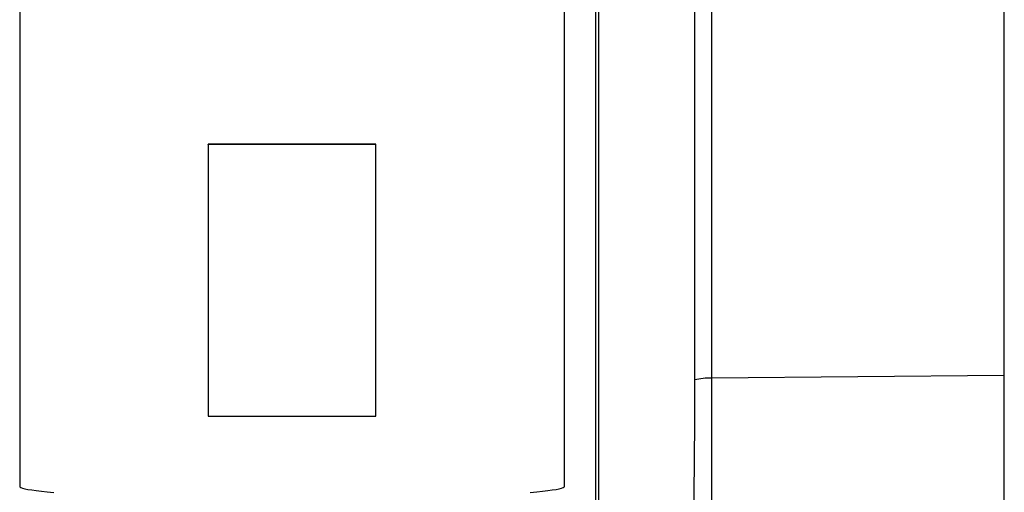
# Model space of a CAD drawing. Extents: x 0 to 8410, y 0 to 5940.
# Tile 135 of 212: x 6528 to 6998, y 3266 to 3492. Entities that reach past the tile are written whole.
import ezdxf

# ---------------------------------------------------------------- set-up
doc = ezdxf.new("R2010")
doc.units = 0
doc.header["$LTSCALE"] = 10
doc.layers.get('0').update_dxf_attribs({"linetype": 'CONTINUOUS'})

msp = doc.modelspace()

# ---------------------------------------------------------------- linework, layer by layer
at = {"color": 7, "linetype": 'CONTINUOUS'}
for p, q in [((6997.78, 3001.6), (6997.78, 4397.8)), ((6787.78, 3269.03), (6787.78, 4296.96)), ((6527.78, 3862.7), (6527.78, 3269.03)), ((6617.78, 3432.38), (6617.78, 3432.43)), ((6697.78, 3432.43), (6617.78, 3432.43)), ((6697.78, 3432.38), (6617.78, 3432.38)), ((6617.78, 3432.38), (6617.78, 3302.52)), ((6697.78, 3432.38), (6697.78, 3432.43)), ((6697.78, 3302.52), (6697.78, 3432.38)), ((6617.78, 3302.52), (6697.78, 3302.52))]:
    msp.add_line(p, q, dxfattribs=at)
at = {"color": 8, "linetype": 'CONTINUOUS'}
msp.add_line((6997.78, 3322.05), (6858.01, 3320.75), dxfattribs=at)
at = {"color": 7, "linetype": 'CONTINUOUS', "flags": 128}
for points in [[(6527.78, 3269.03), (6527.87, 3268.8), (6528.31, 3268.49), (6529.1, 3268.19), (6530.23, 3267.89), (6531.71, 3267.58), (6533.53, 3267.29), (6535.68, 3267), (6538.16, 3266.71), (6540.97, 3266.43), (6544.08, 3266.16)], [(6771.47, 3266.16), (6774.59, 3266.43), (6777.39, 3266.71), (6779.87, 3267), (6782.02, 3267.29), (6783.84, 3267.58), (6785.32, 3267.89), (6786.45, 3268.19), (6787.24, 3268.49), (6787.68, 3268.8), (6787.78, 3269.03)]]:
    msp.add_lwpolyline(points, dxfattribs=at)
at = {"color": 8, "linetype": 'CONTINUOUS'}
msp.add_arc((6857.55, 3287.4), 33.35, 89.2219, 103.092, dxfattribs=at)
for points, knots in [([(6804.6, 4488.25), (6804.6, 4488.25), (6804.6, 4488.23), (6804.61, 4487.46), (6804.6, 4486.1), (6804.6, 4484.13), (6804.61, 4481.56), (6804.61, 4478.42), (6804.6, 4474.73), (6804.6, 4470.53), (6804.6, 4465.83), (6804.61, 4460.66), (6804.6, 4455.08), (6804.6, 4449.13), (6804.61, 4442.79), (6804.61, 4436.29), (6804.6, 4429.7), (6804.6, 4423.08), (6804.6, 4416.27), (6804.61, 4409.35), (6804.6, 4402.35), (6804.61, 4395.3), (6804.6, 4388.25), (6804.56, 4382.04), (6804.51, 4375.6), (6804.43, 4369.04), (6804.31, 4360.44), (6804.11, 4351.05), (6803.91, 4340.56), (6803.72, 4330), (6803.58, 4319.59), (6803.48, 4309.46), (6803.41, 4299.62), (6803.37, 4289.55), (6803.35, 4279.51), (6803.36, 4269.42), (6803.39, 4259.91), (6803.43, 4250.78), (6803.48, 4242.08), (6803.55, 4233.21), (6803.65, 4223.76), (6803.84, 4212.28), (6803.99, 4198.73), (6804.05, 4178.61), (6804.01, 4143.45), (6804.04, 4073.1), (6804.02, 3953.11), (6804.03, 3813.26), (6804.02, 3693.63), (6804.01, 3613.72), (6804.02, 3563.76), (6804.02, 3523.82), (6804.02, 3493.68), (6804.02, 3463.4), (6804.02, 3432.91), (6804.02, 3402.27), (6804.02, 3376.19), (6804.02, 3354.78), (6804.03, 3336.62), (6804.02, 3317.09), (6804.02, 3289.29), (6804.03, 3268.45), (6804.03, 3254.56)], [0, 0, 0, 0, 0.00411, 0.009739, 0.015246, 0.02079, 0.026374, 0.031999, 0.037506, 0.043052, 0.048635, 0.05426, 0.059782, 0.065342, 0.070942, 0.076583, 0.081797, 0.087043, 0.092323, 0.097637, 0.10294, 0.108282, 0.113678, 0.119136, 0.122854, 0.129127, 0.135452, 0.145071, 0.154735, 0.165313, 0.175891, 0.185227, 0.194571, 0.203693, 0.212835, 0.221281, 0.229751, 0.236729, 0.243707, 0.25075, 0.257793, 0.265851, 0.27739, 0.288933, 0.312019, 0.358192, 0.450537, 0.587684, 0.679479, 0.725376, 0.771273, 0.794222, 0.817185, 0.840223, 0.863297, 0.886649, 0.91004, 0.922848, 0.935663, 0.951741, 0.967821, 1, 1, 1, 1]), ([(6850, 3319.88), (6849.99, 3328.18), (6849.98, 3344.77), (6850, 3369.88), (6850, 3395.13), (6850, 3420.56), (6850, 3446.06), (6849.99, 3471.65), (6850, 3497.29), (6850, 3514.35), (6850, 3522.92)], [0, 0, 0, 0, 0.123788, 0.247576, 0.372081, 0.496586, 0.621936, 0.747287, 0.873137, 1, 1, 1, 1]), ([(6858.01, 3522.28), (6858.01, 3514), (6858, 3497.41), (6858.01, 3472.38), (6858, 3447.22), (6858.01, 3421.99), (6858.01, 3396.66), (6858, 3371.35), (6858, 3345.99), (6858, 3329.19), (6858.01, 3320.75)], [0, 0, 0, 0, 0.12359, 0.24766, 0.371731, 0.496674, 0.621618, 0.747377, 0.873134, 1, 1, 1, 1]), ([(6847.65, 3081.53), (6847.65, 3081.91), (6847.65, 3085.57), (6847.64, 3092.51), (6847.65, 3112.19), (6847.57, 3141.71), (6847.91, 3181.09), (6848.82, 3220.51), (6849.72, 3259.93), (6850.03, 3293.05), (6850.01, 3313.03), (6850, 3319.88)], [0, 0, 0, 0, 0.0047815, 0.0460885, 0.0873963, 0.2526261, 0.4178722, 0.5831346, 0.7483969, 0.9136437, 1, 1, 1, 1]), ([(6858.01, 3320.75), (6858.06, 3300.58), (6858.15, 3270.33), (6857.83, 3229.99), (6857.13, 3199.73), (6856.32, 3169.48), (6855.97, 3130.31), (6856.04, 3101.23), (6856.09, 3082.24)], [0, 0, 0, 0, 0.253668, 0.38052, 0.507375, 0.634208, 0.761034, 1, 1, 1, 1])]:
    msp.add_open_spline(points, degree=3, knots=knots, dxfattribs=at)
at = {"color": 7, "linetype": 'CONTINUOUS'}
msp.add_open_spline([(6802.78, 3253.38), (6802.78, 3260.79), (6802.78, 3275.6), (6802.78, 3297.8), (6802.78, 3320.04), (6802.78, 3342.42), (6802.78, 3364.93), (6802.78, 3387.54), (6802.78, 3410.24), (6802.78, 3435.43), (6802.78, 3463.11), (6802.78, 3493.25), (6802.78, 3523.38), (6802.78, 3563.48), (6802.78, 3613.31), (6802.78, 3693.63), (6802.78, 3813.58), (6802.78, 3954.08), (6802.78, 4074.2), (6802.78, 4144.69), (6802.78, 4179.94), (6802.78, 4200.09), (6802.78, 4214.09), (6802.78, 4226.87), (6802.78, 4238.52), (6802.78, 4250.02), (6802.78, 4260.3), (6802.78, 4269.36), (6802.78, 4279.94), (6802.78, 4292.87), (6802.78, 4307.87), (6802.78, 4320.32), (6802.78, 4327.83), (6802.78, 4330.51)], degree=3, knots=[0, 0, 0, 0, 0.020523, 0.041047, 0.061566, 0.0821, 0.102699, 0.123315, 0.143987, 0.164676, 0.192044, 0.219456, 0.246989, 0.274555, 0.329783, 0.384007, 0.495466, 0.659645, 0.770425, 0.825815, 0.85351, 0.867358, 0.88122, 0.892204, 0.903217, 0.914321, 0.925457, 0.933553, 0.94166, 0.957944, 0.974405, 0.990897, 1, 1, 1, 1], dxfattribs=at)

doc.saveas('drawing.dxf')
